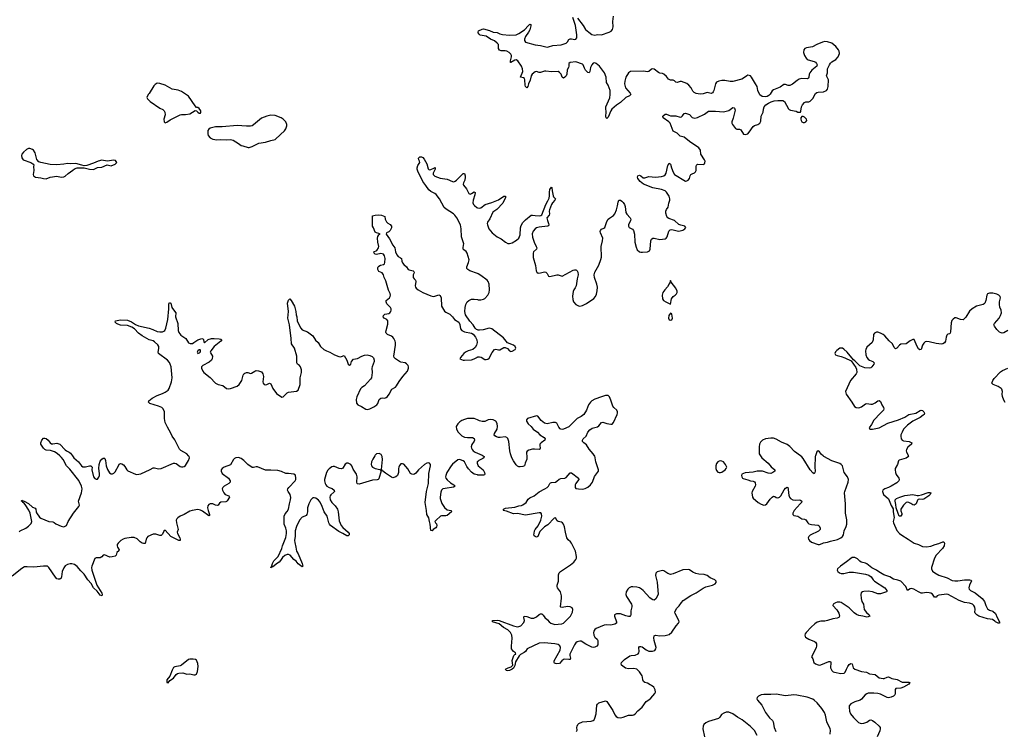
# Model space of a CAD drawing. Header units: inches. Extents: x 1694897 to 1849880, y 907231 to 1017944.
# Tile 164 of 171: x 1823239 to 1837779, y 985932 to 996436. Entities that reach past the tile are written whole.
import ezdxf

# ---------------------------------------------------------------- set-up
doc = ezdxf.new("R2010")
doc.units = ezdxf.units.IN
doc.header["$MEASUREMENT"] = 0
for name, color, linetype in [('B8928', 7, 'Continuous'), ('B8929', 7, 'Continuous'), ('B8938', 7, 'Continuous'), ('B8939', 7, 'Continuous')]:
    doc.layers.add(name, color=color, linetype=linetype)

msp = doc.modelspace()

# ---------------------------------------------------------------- linework, layer by layer
at = {"layer": 'B8928', "color": 6, "elevation": 600}
for points in [[(1828482, 990000), (1828452, 989950), (1828436, 989910), (1828429, 989870), (1828433, 989850), (1828450, 989829), (1828490, 989812), (1828557, 989797), (1828579, 989779), (1828541, 989659), (1828532, 989648), (1828517, 989643), (1828450, 989638), (1828250, 989578), (1828230, 989583), (1828223, 989590), (1828220, 989610), (1828221, 989690), (1828211, 989730), (1828162, 989802), (1828146, 989850), (1828130, 989872), (1828090, 989891), (1828070, 989890), (1828046, 989874), (1828010, 989818), (1827990, 989805), (1827956, 989810), (1827890, 989841), (1827870, 989843), (1827850, 989836), (1827810, 989808), (1827790, 989785), (1827770, 989750), (1827742, 989650), (1827741, 989630), (1827748, 989590), (1827758, 989570), (1827775, 989550), (1827810, 989530), (1827856, 989516), (1827884, 989490), (1827886, 989470), (1827879, 989461), (1827835, 989425), (1827824, 989410), (1827819, 989390), (1827824, 989350), (1827849, 989310), (1827899, 989259), (1827933, 989210), (1827943, 989170), (1827959, 989039), (1827988, 988970), (1828010, 988940), (1828090, 988870), (1828104, 988850), (1828104, 988830), (1828090, 988818), (1828070, 988818), (1828013, 988853), (1827950, 988882), (1827830, 988971), (1827814, 988990), (1827804, 989010), (1827779, 989110), (1827734, 989174), (1827706, 989250), (1827674, 989314), (1827650, 989344), (1827610, 989374), (1827590, 989380), (1827570, 989376), (1827541, 989350), (1827507, 989290), (1827489, 989230), (1827488, 989170), (1827478, 989130), (1827470, 989119), (1827452, 989108), (1827410, 989093), (1827370, 989051), (1827325, 988955), (1827308, 988890), (1827306, 988814), (1827298, 988750), (1827301, 988721), (1827319, 988650), (1827329, 988589), (1827353, 988550), (1827413, 988407), (1827420, 988370), (1827410, 988362), (1827370, 988387), (1827350, 988406), (1827323, 988443), (1827290, 988468), (1827233, 988533), (1827210, 988543), (1827190, 988543), (1827154, 988526), (1827121, 988499), (1827090, 988451), (1827070, 988429), (1827034, 988406), (1826990, 988369), (1826970, 988357), (1826961, 988359), (1826950, 988347), (1826947, 988350), (1826959, 988361), (1826957, 988370), (1826964, 988376), (1826971, 988410), (1826990, 988447), (1827054, 988510), (1827108, 988630), (1827119, 988670), (1827170, 988795), (1827181, 988850), (1827180, 988890), (1827170, 988930), (1827146, 988990), (1827146, 989110), (1827158, 989142), (1827190, 989177), (1827208, 989210), (1827222, 989290), (1827240, 989350), (1827245, 989385), (1827235, 989430), (1827204, 989470), (1827196, 989490), (1827200, 989510), (1827215, 989530), (1827306, 989630), (1827315, 989650), (1827318, 989670), (1827310, 989714), (1827290, 989730), (1827210, 989739), (1827170, 989738), (1827107, 989767), (1827050, 989781), (1826950, 989788), (1826870, 989787), (1826750, 989837), (1826730, 989837), (1826690, 989824), (1826670, 989827), (1826608, 989868), (1826550, 989927), (1826510, 989958), (1826470, 989973), (1826429, 989971), (1826410, 989960), (1826395, 989945), (1826354, 989866), (1826257, 989830), (1826229, 989811), (1826216, 989790), (1826215, 989770), (1826230, 989740), (1826324, 989670), (1826349, 989630), (1826349, 989610), (1826326, 989590), (1826258, 989550), (1826239, 989530), (1826231, 989510), (1826234, 989490), (1826252, 989450), (1826276, 989430), (1826327, 989410), (1826339, 989390), (1826305, 989335), (1826295, 989325), (1826281, 989319), (1826210, 989316), (1826190, 989298), (1826172, 989268), (1826157, 989263), (1826130, 989270), (1826090, 989289), (1826070, 989292), (1826050, 989290), (1826030, 989279), (1826018, 989262), (1826013, 989230), (1826021, 989190), (1826044, 989130), (1826043, 989117), (1826030, 989111), (1825941, 989181), (1825910, 989196), (1825870, 989205), (1825784, 989190), (1825750, 989180), (1825670, 989130), (1825610, 989106), (1825575, 989085), (1825560, 989070), (1825552, 989048), (1825555, 989010), (1825581, 988910), (1825565, 988870), (1825569, 988850), (1825605, 988790), (1825611, 988770), (1825610, 988749), (1825590, 988748), (1825473, 988810), (1825390, 988900), (1825370, 988884), (1825350, 988842), (1825330, 988824), (1825310, 988823), (1825250, 988843), (1825230, 988844), (1825210, 988840), (1825132, 988808), (1825115, 988790), (1825105, 988770), (1825090, 988703), (1825070, 988702), (1825049, 988710), (1825020, 988730), (1824973, 988773), (1824930, 988791), (1824885, 988795), (1824790, 988777), (1824766, 988770), (1824732, 988750), (1824692, 988710), (1824680, 988690), (1824677, 988670), (1824683, 988650), (1824709, 988610), (1824703, 988597), (1824672, 988570), (1824662, 988530), (1824650, 988518), (1824605, 988505), (1824570, 988502), (1824490, 988536), (1824470, 988530), (1824450, 988505), (1824430, 988493), (1824370, 988494), (1824350, 988484), (1824305, 988370), (1824300, 988350), (1824304, 988310), (1824377, 988090), (1824454, 987970), (1824457, 987950), (1824450, 987933), (1824430, 987941), (1824382, 988002), (1824330, 988051), (1824294, 988114), (1824247, 988170), (1824190, 988251), (1824141, 988301), (1824090, 988364), (1824050, 988393), (1824010, 988404), (1823983, 988403), (1823946, 988394), (1823910, 988373), (1823890, 988344), (1823868, 988292), (1823857, 988210), (1823850, 988191), (1823830, 988178), (1823810, 988176), (1823790, 988185), (1823770, 988206), (1823670, 988351), (1823648, 988368), (1823592, 988372), (1823450, 988353), (1823350, 988362), (1823310, 988358), (1823270, 988333), (1823130, 988222)], [(1823230, 988878), (1823247, 988893), (1823330, 988931), (1823370, 988959), (1823410, 988999), (1823420, 989030), (1823392, 989150), (1823375, 989195), (1823322, 989282), (1823303, 989303), (1823289, 989310), (1823282, 989322), (1823267, 989330), (1823270, 989344), (1823277, 989337), (1823307, 989330), (1823370, 989295), (1823430, 989243), (1823470, 989224), (1823480, 989210), (1823483, 989170), (1823490, 989157), (1823530, 989095), (1823550, 989080), (1823670, 989031), (1823730, 989025), (1823750, 989016), (1823775, 988995), (1823850, 988958), (1823890, 988952), (1823910, 988958), (1823929, 988971), (1823956, 989030), (1824033, 989150), (1824115, 989250), (1824121, 989270), (1824110, 989330), (1824153, 989450), (1824160, 989510), (1824154, 989550), (1824114, 989634), (1823982, 989802), (1823930, 989850), (1823882, 989942), (1823856, 989976), (1823830, 990000)], [(1824018, 990000), (1824040, 989970), (1824109, 989910), (1824150, 989850), (1824170, 989836), (1824210, 989834), (1824270, 989850), (1824291, 989850), (1824308, 989830), (1824307, 989790), (1824327, 989690), (1824350, 989665), (1824370, 989654), (1824390, 989653), (1824410, 989682), (1824420, 989710), (1824420, 989740), (1824408, 989810), (1824415, 989870), (1824430, 989918), (1824450, 989948), (1824470, 989964), (1824490, 989966), (1824497, 989957), (1824507, 989927), (1824518, 989850), (1824537, 989797), (1824568, 989748), (1824590, 989732), (1824610, 989732), (1824630, 989741), (1824650, 989761), (1824701, 989859), (1824710, 989873), (1824730, 989885), (1824750, 989882), (1824770, 989867), (1824790, 989842), (1824820, 989790), (1824835, 989775), (1824950, 989726), (1824970, 989722), (1825030, 989733), (1825165, 989795), (1825210, 989820), (1825230, 989820), (1825290, 989806), (1825330, 989811), (1825510, 989891), (1825530, 989892), (1825550, 989886), (1825610, 989843), (1825630, 989835), (1825650, 989834), (1825670, 989842), (1825690, 989858), (1825732, 989930), (1825745, 989970), (1825741, 989990), (1825733, 990000)], [(1830000, 989716), (1829950, 989727), (1829910, 989759), (1829867, 989807), (1829843, 989843), (1829810, 989908), (1829790, 989923), (1829750, 989938), (1829730, 989943), (1829710, 989941), (1829630, 989876), (1829609, 989851), (1829548, 989750), (1829531, 989710), (1829528, 989690), (1829532, 989670), (1829550, 989642), (1829601, 989601), (1829650, 989570), (1829670, 989550), (1829645, 989535), (1829522, 989518), (1829490, 989511), (1829477, 989503), (1829466, 989490), (1829456, 989464), (1829448, 989388), (1829448, 989368), (1829475, 989295), (1829514, 989234), (1829550, 989203), (1829609, 989189), (1829615, 989170), (1829550, 989119), (1829530, 989113), (1829470, 989113), (1829454, 989106), (1829389, 989050), (1829372, 989030), (1829380, 989010), (1829394, 988994), (1829397, 988970), (1829394, 988950), (1829383, 988937), (1829344, 988910), (1829330, 988889), (1829310, 988894), (1829302, 988990), (1829290, 989030), (1829283, 989083), (1829251, 989130), (1829248, 989190), (1829229, 989310), (1829249, 989470), (1829275, 989590), (1829283, 989737), (1829307, 989850), (1829306, 989870), (1829291, 989891), (1829270, 989893), (1829250, 989888), (1829215, 989870), (1829127, 989793), (1829090, 989743), (1829071, 989729), (1829050, 989724), (1829030, 989727), (1829010, 989738), (1828970, 989805), (1828910, 989874), (1828890, 989882), (1828870, 989878), (1828850, 989858), (1828836, 989830), (1828831, 989810), (1828831, 989750), (1828820, 989710), (1828793, 989687), (1828750, 989676), (1828730, 989681), (1828642, 989742), (1828595, 989775), (1828590, 989785), (1828582, 989782), (1828578, 989790), (1828582, 989798), (1828596, 989944), (1828590, 989990), (1828585, 990000)], [(1830000, 989914), (1829996, 989910), (1829993, 989890), (1830000, 989874)]]:
    msp.add_lwpolyline(points, dxfattribs=at)
at = {"layer": 'B8928', "color": 6, "elevation": 700}
msp.add_lwpolyline([(1825799, 986999), (1825750, 986996), (1825731, 986990), (1825630, 986906), (1825610, 986896), (1825530, 986885), (1825510, 986873), (1825490, 986835), (1825455, 986745), (1825411, 986690), (1825410, 986654), (1825430, 986645), (1825457, 986683), (1825510, 986716), (1825552, 986768), (1825570, 986783), (1825589, 986791), (1825650, 986796), (1825710, 986776), (1825750, 986782), (1825810, 986767), (1825830, 986767), (1825850, 986776), (1825865, 986815), (1825875, 986890), (1825871, 986931), (1825850, 986984), (1825834, 986994)], close=True, dxfattribs=at)
at = {"layer": 'B8929', "color": 6}
for points, elevation in [([(1825270, 995498), (1825238, 995482), (1825219, 995461), (1825152, 995348), (1825136, 995330), (1825117, 995290), (1825127, 995267), (1825167, 995227), (1825310, 995130), (1825351, 995111), (1825372, 995092), (1825383, 995070), (1825386, 995034), (1825369, 994970), (1825371, 994931), (1825390, 994916), (1825410, 994922), (1825463, 994957), (1825610, 995033), (1825630, 995039), (1825690, 995038), (1825750, 995045), (1825830, 995096), (1825850, 995091), (1825870, 995071), (1825890, 995059), (1825910, 995058), (1825915, 995070), (1825915, 995090), (1825890, 995125), (1825870, 995139), (1825850, 995142), (1825830, 995164), (1825730, 995308), (1825630, 995377), (1825578, 995398), (1825490, 995413), (1825390, 995469), (1825307, 995493)], 700), ([(1826950, 995026), (1826888, 995012), (1826810, 994984), (1826690, 994884), (1826670, 994871), (1826650, 994866), (1826590, 994865), (1826450, 994873), (1826230, 994854), (1826130, 994857), (1826050, 994833), (1826030, 994820), (1826019, 994801), (1826016, 994750), (1826025, 994725), (1826054, 994694), (1826090, 994674), (1826150, 994665), (1826210, 994670), (1826290, 994662), (1826350, 994668), (1826390, 994656), (1826470, 994611), (1826510, 994581), (1826533, 994573), (1826611, 994551), (1826630, 994551), (1826670, 994564), (1826770, 994612), (1826870, 994630), (1826950, 994655), (1827014, 994666), (1827090, 994744), (1827150, 994796), (1827170, 994825), (1827185, 994870), (1827183, 994890), (1827168, 994928), (1827129, 994970), (1827102, 994990), (1827010, 995023)], 700), ([(1823390, 994536), (1823370, 994534), (1823341, 994519), (1823298, 994482), (1823272, 994450), (1823267, 994430), (1823270, 994398), (1823290, 994368), (1823406, 994326), (1823436, 994310), (1823442, 994302), (1823447, 994290), (1823444, 994270), (1823447, 994210), (1823439, 994150), (1823444, 994130), (1823474, 994114), (1823550, 994103), (1823590, 994090), (1823630, 994087), (1823690, 994110), (1823790, 994128), (1823850, 994113), (1823890, 994117), (1823912, 994128), (1823954, 994166), (1824023, 994217), (1824050, 994234), (1824090, 994248), (1824190, 994252), (1824270, 994228), (1824330, 994225), (1824386, 994254), (1824450, 994259), (1824530, 994296), (1824590, 994278), (1824650, 994306), (1824673, 994330), (1824656, 994356), (1824630, 994362), (1824530, 994349), (1824450, 994363), (1824398, 994350), (1824330, 994318), (1824230, 994284), (1824190, 994277), (1824158, 994290), (1824070, 994312), (1823991, 994309), (1823946, 994314), (1823890, 994304), (1823790, 994295), (1823690, 994301), (1823550, 994326), (1823520, 994340), (1823495, 994375), (1823470, 994470), (1823442, 994510), (1823430, 994520)], 700), ([(1825890, 991562), (1825871, 991550), (1825859, 991530), (1825870, 991511), (1825890, 991517), (1825904, 991530), (1825910, 991543), (1825910, 991559), (1825902, 991562)], 600)]:
    msp.add_lwpolyline(points, close=True, dxfattribs=dict(at, elevation=elevation))
at = {"layer": 'B8929', "color": 6, "elevation": 600}
for points in [[(1830000, 992688), (1829888, 992730), (1829855, 992750), (1829844, 992764), (1829842, 992790), (1829868, 992850), (1829875, 992890), (1829847, 992990), (1829833, 993013), (1829797, 993037), (1829787, 993050), (1829786, 993070), (1829795, 993110), (1829796, 993130), (1829763, 993230), (1829760, 993350), (1829747, 993410), (1829695, 993510), (1829665, 993550), (1829646, 993570), (1829539, 993639), (1829506, 993666), (1829437, 993790), (1829390, 993857), (1829372, 993872), (1829310, 993900), (1829283, 993923), (1829239, 993990), (1829190, 994050), (1829170, 994102), (1829124, 994184), (1829109, 994230), (1829109, 994251), (1829117, 994283), (1829147, 994330), (1829143, 994350), (1829132, 994370), (1829130, 994390), (1829147, 994410), (1829174, 994414), (1829190, 994402), (1829210, 994376), (1829251, 994311), (1829270, 994237), (1829283, 994223), (1829290, 994221), (1829313, 994227), (1829357, 994243), (1829373, 994253), (1829376, 994230), (1829343, 994170), (1829347, 994150), (1829370, 994125), (1829450, 994098), (1829550, 994082), (1829630, 994046), (1829650, 994045), (1829670, 994052), (1829691, 994069), (1829790, 994168), (1829810, 994164), (1829819, 994130), (1829819, 994110), (1829811, 994070), (1829794, 994030), (1829790, 994010), (1829794, 993994), (1829838, 993938), (1829870, 993869), (1829890, 993863), (1829911, 993869), (1829950, 993893), (1829966, 993886), (1829962, 993850), (1829936, 993770), (1829933, 993733), (1829941, 993710), (1829953, 993693), (1829990, 993663), (1830000, 993661)], [(1825733, 990000), (1825708, 990030), (1825619, 990079), (1825597, 990097), (1825530, 990234), (1825490, 990290), (1825470, 990334), (1825420, 990420), (1825390, 990489), (1825378, 990550), (1825376, 990650), (1825359, 990690), (1825336, 990710), (1825291, 990730), (1825160, 990770), (1825141, 990790), (1825147, 990810), (1825198, 990850), (1825270, 990888), (1825350, 990917), (1825390, 990936), (1825430, 990966), (1825449, 990991), (1825482, 991090), (1825492, 991150), (1825474, 991310), (1825463, 991350), (1825450, 991375), (1825423, 991410), (1825288, 991510), (1825283, 991530), (1825295, 991585), (1825293, 991613), (1825278, 991638), (1825230, 991681), (1825210, 991694), (1825150, 991713), (1825046, 991770), (1824993, 991810), (1824933, 991873), (1824897, 991897), (1824830, 991920), (1824730, 991929), (1824690, 991940), (1824668, 991950), (1824650, 991970), (1824654, 991990), (1824730, 992004), (1824830, 992001), (1824890, 991978), (1824950, 991936), (1824995, 991915), (1825150, 991883), (1825204, 991864), (1825270, 991834), (1825310, 991828), (1825350, 991830), (1825370, 991839), (1825381, 991850), (1825396, 991884), (1825429, 992011), (1825444, 992170), (1825443, 992237), (1825450, 992261), (1825470, 992253), (1825486, 992190), (1825510, 992153), (1825546, 992110), (1825539, 992050), (1825573, 991953), (1825582, 991850), (1825590, 991819), (1825618, 991778), (1825692, 991730), (1825730, 991666), (1825757, 991657), (1825790, 991659), (1825811, 991669), (1825870, 991710), (1825930, 991730), (1825945, 991725), (1825954, 991714), (1825960, 991680), (1825970, 991665), (1826025, 991715), (1826070, 991728), (1826110, 991730), (1826185, 991725), (1826210, 991719), (1826223, 991710), (1826211, 991690), (1826110, 991611), (1826061, 991550), (1826054, 991530), (1826058, 991518), (1826087, 991470), (1826082, 991430), (1826071, 991409), (1826039, 991381), (1825945, 991330), (1825926, 991310), (1825922, 991290), (1825943, 991250), (1825959, 991230), (1826053, 991153), (1826130, 991069), (1826170, 991052), (1826239, 991039), (1826294, 990994), (1826329, 990989), (1826350, 990993), (1826450, 991027), (1826480, 991050), (1826519, 991110), (1826541, 991190), (1826550, 991209), (1826562, 991218), (1826590, 991227), (1826610, 991228), (1826650, 991216), (1826662, 991218), (1826710, 991250), (1826730, 991257), (1826767, 991253), (1826810, 991237), (1826832, 991210), (1826839, 991170), (1826828, 991090), (1826833, 991070), (1826850, 991052), (1826870, 991048), (1826890, 991052), (1826930, 991069), (1826950, 991059), (1826979, 990990), (1827030, 990919), (1827110, 990862), (1827130, 990871), (1827190, 990928), (1827210, 990937), (1827327, 990953), (1827354, 990970), (1827381, 991050), (1827380, 991150), (1827403, 991230), (1827400, 991270), (1827388, 991310), (1827372, 991332), (1827344, 991350), (1827331, 991370), (1827334, 991470), (1827298, 991590), (1827252, 991652), (1827250, 991730), (1827226, 991930), (1827201, 992030), (1827210, 992130), (1827194, 992250), (1827210, 992295), (1827230, 992317), (1827250, 992292), (1827297, 992210), (1827317, 992130), (1827322, 992082), (1827332, 992050), (1827338, 991990), (1827350, 991958), (1827390, 991883), (1827410, 991856), (1827490, 991827), (1827566, 991770), (1827608, 991708), (1827646, 991670), (1827681, 991610), (1827732, 991570), (1827770, 991547), (1827817, 991530), (1827890, 991490), (1827953, 991467), (1827970, 991462), (1827990, 991465), (1828030, 991481), (1828071, 991410), (1828088, 991350), (1828110, 991335), (1828129, 991350), (1828137, 991390), (1828170, 991423), (1828230, 991435), (1828290, 991468), (1828330, 991483), (1828370, 991487), (1828410, 991478), (1828444, 991464), (1828463, 991443), (1828474, 991410), (1828474, 991390), (1828444, 991310), (1828441, 991290), (1828446, 991230), (1828434, 991150), (1828422, 991130), (1828330, 991031), (1828291, 991009), (1828271, 990989), (1828220, 990870), (1828209, 990830), (1828215, 990775), (1828231, 990750), (1828288, 990728), (1828350, 990686), (1828370, 990683), (1828410, 990693), (1828470, 990722), (1828511, 990750), (1828528, 990772), (1828549, 990831), (1828570, 990850), (1828590, 990853), (1828630, 990848), (1828650, 990857), (1828670, 990875), (1828696, 990910), (1828736, 990984), (1828787, 991013), (1828806, 991030), (1828843, 991097), (1828896, 991170), (1828967, 991250), (1828982, 991290), (1828982, 991310), (1828975, 991330), (1828950, 991358), (1828930, 991371), (1828870, 991382), (1828850, 991391), (1828788, 991428), (1828769, 991450), (1828763, 991470), (1828789, 991630), (1828790, 991670), (1828785, 991690), (1828765, 991730), (1828750, 991749), (1828730, 991763), (1828671, 991790), (1828651, 991810), (1828646, 991826), (1828649, 991850), (1828676, 991944), (1828675, 991990), (1828660, 992010), (1828623, 992030), (1828609, 992050), (1828612, 992070), (1828630, 992090), (1828690, 992101), (1828705, 992110), (1828719, 992130), (1828725, 992150), (1828724, 992170), (1828713, 992190), (1828663, 992243), (1828652, 992270), (1828653, 992290), (1828698, 992330), (1828712, 992350), (1828715, 992370), (1828710, 992393), (1828683, 992443), (1828644, 992584), (1828621, 992630), (1828610, 992670), (1828590, 992698), (1828541, 992721), (1828527, 992750), (1828526, 992774), (1828533, 992790), (1828542, 992798), (1828568, 992812), (1828610, 992823), (1828626, 992834), (1828632, 992850), (1828635, 992910), (1828626, 992950), (1828610, 992974), (1828570, 992984), (1828510, 992971), (1828490, 992974), (1828475, 992990), (1828469, 993011), (1828511, 993029), (1828540, 993070), (1828545, 993090), (1828526, 993150), (1828522, 993210), (1828526, 993234), (1828541, 993259), (1828550, 993268), (1828562, 993270), (1828542, 993282), (1828510, 993291), (1828490, 993301), (1828465, 993365), (1828450, 993390), (1828450, 993541), (1828489, 993551), (1828544, 993556), (1828583, 993550), (1828630, 993530), (1828634, 993494), (1828655, 993455), (1828674, 993434), (1828710, 993412), (1828731, 993391), (1828730, 993365), (1828710, 993325), (1828690, 993304), (1828658, 993290), (1828653, 993270), (1828702, 993202), (1828747, 993107), (1828777, 993070), (1828788, 993010), (1828810, 992963), (1828830, 992941), (1828863, 992923), (1828876, 992910), (1828880, 992870), (1828890, 992847), (1828910, 992823), (1828949, 992789), (1828977, 992750), (1828990, 992743), (1829050, 992731), (1829059, 992719), (1829063, 992710), (1829060, 992690), (1829050, 992670), (1829050, 992631), (1829062, 992610), (1829084, 992590), (1829090, 992574), (1829080, 992510), (1829085, 992490), (1829094, 992474), (1829124, 992450), (1829190, 992410), (1829310, 992362), (1829350, 992352), (1829370, 992354), (1829430, 992376), (1829447, 992367), (1829461, 992330), (1829470, 992210), (1829512, 992132), (1829530, 992117), (1829589, 992089), (1829630, 992051), (1829662, 992010), (1829722, 991970), (1829738, 991938), (1829750, 991873), (1829769, 991850), (1829810, 991829), (1829911, 991811), (1829935, 991795), (1829972, 991752), (1829990, 991710), (1829995, 991670), (1829984, 991630), (1829963, 991597), (1829930, 991570), (1829864, 991550), (1829824, 991530), (1829800, 991510), (1829751, 991450), (1829741, 991430), (1829790, 991412), (1829810, 991410), (1829910, 991417), (1829950, 991429), (1830000, 991457)], [(1830000, 991858), (1829984, 991864), (1829965, 991885), (1829935, 991930), (1829885, 991985), (1829822, 992082), (1829812, 992130), (1829817, 992190), (1829828, 992232), (1829849, 992271), (1829870, 992291), (1829910, 992309), (1829950, 992312), (1830000, 992304)], [(1830000, 990528), (1829950, 990548), (1829910, 990551), (1829850, 990547), (1829810, 990536), (1829770, 990520), (1829740, 990500), (1829709, 990470), (1829687, 990430), (1829689, 990390), (1829712, 990350), (1829770, 990294), (1829810, 990274), (1829850, 990267), (1829928, 990268), (1829950, 990253), (1829955, 990230), (1829950, 990215), (1829916, 990164), (1829906, 990130), (1829909, 990110), (1829919, 990090), (1829937, 990070), (1829964, 990050), (1830000, 990036)], [(1823830, 990000), (1823793, 990033), (1823755, 990055), (1823695, 990075), (1823630, 990083), (1823610, 990091), (1823591, 990110), (1823554, 990170), (1823551, 990190), (1823568, 990232), (1823590, 990257), (1823610, 990260), (1823630, 990255), (1823658, 990230), (1823691, 990190), (1823710, 990177), (1823730, 990176), (1823790, 990184), (1823830, 990170), (1823910, 990086), (1823930, 990070), (1823970, 990053), (1823990, 990038), (1824018, 990000)], [(1828585, 990000), (1828576, 990016), (1828565, 990025), (1828549, 990031), (1828510, 990027), (1828488, 990010), (1828482, 990000)]]:
    msp.add_lwpolyline(points, dxfattribs=at)
at = {"layer": 'B8938', "color": 6, "elevation": 600}
for points in [[(1830084, 990000), (1830097, 989990), (1830091, 989970), (1830079, 989961), (1830018, 989930), (1830003, 989917), (1830000, 989914)], [(1831462, 985930), (1831472, 985950), (1831464, 985990), (1831469, 986010), (1831479, 986030), (1831495, 986045), (1831550, 986071), (1831679, 986081), (1831710, 986090), (1831720, 986100), (1831734, 986126), (1831751, 986190), (1831763, 986317), (1831770, 986333), (1831792, 986350), (1831890, 986383), (1831910, 986373), (1832000, 986240), (1832030, 986175), (1832047, 986150), (1832070, 986135), (1832110, 986131), (1832150, 986141), (1832230, 986172), (1832290, 986171), (1832310, 986175), (1832330, 986189), (1832368, 986232), (1832430, 986287), (1832488, 986372), (1832530, 986396), (1832559, 986421), (1832619, 986490), (1832627, 986510), (1832623, 986543), (1832602, 986582), (1832570, 986610), (1832550, 986617), (1832510, 986643), (1832470, 986654), (1832450, 986666), (1832441, 986690), (1832438, 986730), (1832431, 986751), (1832390, 986809), (1832350, 986848), (1832310, 986858), (1832230, 986854), (1832184, 986864), (1832124, 986910), (1832119, 986930), (1832125, 986950), (1832170, 986991), (1832250, 987044), (1832270, 987053), (1832330, 987058), (1832370, 987074), (1832384, 987090), (1832388, 987110), (1832383, 987170), (1832390, 987186), (1832410, 987185), (1832430, 987177), (1832490, 987134), (1832530, 987115), (1832584, 987116), (1832616, 987124), (1832633, 987147), (1832636, 987170), (1832607, 987270), (1832603, 987310), (1832610, 987339), (1832630, 987350), (1832690, 987341), (1832772, 987348), (1832830, 987363), (1832870, 987394), (1832933, 987487), (1832970, 987530), (1832977, 987550), (1832974, 987570), (1832916, 987670), (1832914, 987690), (1832937, 987743), (1832977, 987783), (1833010, 987834), (1833039, 987861), (1833150, 987937), (1833230, 987977), (1833330, 988045), (1833370, 988064), (1833469, 988090), (1833498, 988102), (1833509, 988110), (1833523, 988130), (1833526, 988150), (1833505, 988170), (1833436, 988196), (1833390, 988231), (1833345, 988245), (1833270, 988252), (1833222, 988262), (1833180, 988280), (1833130, 988314), (1833110, 988319), (1833030, 988316), (1832890, 988257), (1832850, 988246), (1832810, 988259), (1832750, 988303), (1832730, 988308), (1832654, 988286), (1832635, 988265), (1832630, 988230), (1832654, 988134), (1832669, 987951), (1832635, 987885), (1832610, 987870), (1832590, 987872), (1832565, 987885), (1832543, 987903), (1832446, 988010), (1832423, 988030), (1832390, 988048), (1832350, 988059), (1832295, 988065), (1832270, 988063), (1832239, 988050), (1832219, 988030), (1832195, 987990), (1832190, 987950), (1832202, 987922), (1832273, 987810), (1832278, 987790), (1832280, 987770), (1832263, 987710), (1832266, 987650), (1832261, 987639), (1832251, 987629), (1832230, 987628), (1832190, 987638), (1832112, 987668), (1832050, 987664), (1832025, 987650), (1832021, 987630), (1832053, 987550), (1832050, 987530), (1832030, 987511), (1831970, 987497), (1831910, 987502), (1831870, 987498), (1831750, 987450), (1831730, 987435), (1831717, 987410), (1831713, 987390), (1831717, 987350), (1831730, 987321), (1831766, 987290), (1831775, 987270), (1831775, 987210), (1831763, 987190), (1831730, 987174), (1831710, 987170), (1831690, 987173), (1831599, 987219), (1831530, 987263), (1831510, 987264), (1831470, 987251), (1831450, 987238), (1831430, 987210), (1831365, 987070), (1831364, 987050), (1831372, 987010), (1831366, 986994), (1831349, 986991), (1831290, 986998), (1831270, 986993), (1831246, 986974), (1831210, 986933), (1831169, 986929), (1831151, 986931), (1831138, 986938), (1831131, 986950), (1831134, 986970), (1831219, 987130), (1831225, 987170), (1831215, 987195), (1831190, 987212), (1831143, 987223), (1830982, 987238), (1830910, 987232), (1830732, 987148), (1830707, 987110), (1830690, 987094), (1830635, 987065), (1830615, 987045), (1830563, 986957), (1830550, 986904), (1830530, 986864), (1830510, 986847), (1830470, 986828), (1830443, 986823), (1830425, 986830), (1830415, 986850), (1830453, 986870), (1830496, 986884), (1830518, 986902), (1830521, 986910), (1830510, 986975), (1830537, 987050), (1830550, 987067), (1830566, 987070), (1830559, 987090), (1830530, 987109), (1830504, 987150), (1830501, 987190), (1830511, 987309), (1830505, 987350), (1830487, 987390), (1830450, 987428), (1830383, 987463), (1830318, 987518), (1830222, 987550), (1830219, 987570), (1830290, 987573), (1830322, 987570), (1830532, 987490), (1830590, 987475), (1830610, 987477), (1830639, 987490), (1830684, 987536), (1830693, 987570), (1830686, 987614), (1830690, 987630), (1830730, 987629), (1830790, 987603), (1830830, 987603), (1830870, 987621), (1830910, 987656), (1830930, 987666), (1830950, 987664), (1830958, 987658), (1830970, 987647), (1830994, 987610), (1831035, 987575), (1831056, 987550), (1831081, 987530), (1831110, 987516), (1831142, 987510), (1831190, 987511), (1831244, 987516), (1831272, 987528), (1831374, 987630), (1831402, 987690), (1831407, 987730), (1831396, 987756), (1831370, 987770), (1831330, 987774), (1831250, 987758), (1831230, 987764), (1831225, 987770), (1831242, 987898), (1831241, 987930), (1831224, 987990), (1831181, 988050), (1831174, 988070), (1831175, 988090), (1831196, 988150), (1831194, 988210), (1831197, 988243), (1831207, 988270), (1831223, 988290), (1831374, 988390), (1831420, 988430), (1831451, 988470), (1831461, 988490), (1831462, 988510), (1831445, 988590), (1831390, 988708), (1831372, 988730), (1831338, 988758), (1831319, 988790), (1831298, 988870), (1831283, 988950), (1831268, 988990), (1831256, 989010), (1831241, 989021), (1831190, 989030), (1831178, 989038), (1831150, 989082), (1831130, 989076), (1831039, 988981), (1830990, 988949), (1830948, 988912), (1830921, 988879), (1830890, 988810), (1830870, 988799), (1830850, 988806), (1830838, 988818), (1830833, 988830), (1830835, 988850), (1830843, 988890), (1830853, 988910), (1830894, 988966), (1830937, 989050), (1830949, 989110), (1830943, 989143), (1830935, 989155), (1830910, 989159), (1830710, 989122), (1830590, 989146), (1830530, 989144), (1830430, 989183), (1830381, 989190), (1830385, 989195), (1830385, 989210), (1830414, 989226), (1830550, 989240), (1830610, 989262), (1830650, 989266), (1830670, 989275), (1830717, 989310), (1830750, 989360), (1830770, 989380), (1830836, 989410), (1830910, 989469), (1830996, 989510), (1831029, 989531), (1831047, 989550), (1831069, 989591), (1831080, 989600), (1831094, 989606), (1831150, 989612), (1831170, 989623), (1831206, 989654), (1831230, 989665), (1831290, 989668), (1831310, 989680), (1831370, 989746), (1831390, 989746), (1831493, 989670), (1831494, 989650), (1831478, 989622), (1831450, 989590), (1831442, 989570), (1831440, 989530), (1831450, 989516), (1831489, 989509), (1831550, 989508), (1831590, 989514), (1831630, 989535), (1831670, 989572), (1831696, 989610), (1831726, 989694), (1831784, 989770), (1831787, 989790), (1831748, 989910), (1831730, 989997), (1831728, 990000)], [(1830726, 990000), (1830730, 989970), (1830728, 989950), (1830702, 989890), (1830696, 989850), (1830670, 989839), (1830630, 989834), (1830610, 989836), (1830590, 989847), (1830570, 989865), (1830530, 989923), (1830506, 989970), (1830496, 990000)], [(1834179, 990000), (1834197, 989970), (1834291, 989891), (1834337, 989837), (1834390, 989790), (1834388, 989770), (1834362, 989750), (1834330, 989739), (1834290, 989741), (1834210, 989770), (1834167, 989773), (1834130, 989771), (1834070, 989758), (1833953, 989747), (1833905, 989730), (1833900, 989710), (1833903, 989690), (1833913, 989670), (1833923, 989663), (1833990, 989644), (1834030, 989628), (1834070, 989623), (1834090, 989613), (1834099, 989599), (1834105, 989570), (1834100, 989550), (1834054, 989470), (1834052, 989450), (1834062, 989390), (1834071, 989371), (1834145, 989310), (1834190, 989283), (1834230, 989272), (1834250, 989276), (1834271, 989290), (1834320, 989360), (1834350, 989389), (1834370, 989401), (1834390, 989397), (1834410, 989384), (1834430, 989378), (1834450, 989382), (1834461, 989390), (1834479, 989410), (1834530, 989498), (1834550, 989523), (1834570, 989535), (1834580, 989530), (1834588, 989508), (1834590, 989450), (1834597, 989417), (1834607, 989390), (1834623, 989370), (1834657, 989350), (1834690, 989345), (1834750, 989348), (1834770, 989343), (1834788, 989330), (1834782, 989310), (1834766, 989290), (1834677, 989190), (1834656, 989150), (1834655, 989130), (1834670, 989119), (1834730, 989107), (1834790, 989066), (1834830, 989062), (1834850, 989054), (1834875, 989010), (1834893, 988993), (1834930, 988984), (1835030, 988974), (1835044, 988964), (1835062, 988930), (1835060, 988910), (1835034, 988886), (1834910, 988826), (1834890, 988810), (1834884, 988790), (1834888, 988770), (1834900, 988750), (1834930, 988724), (1835030, 988691), (1835050, 988690), (1835090, 988705), (1835110, 988714), (1835170, 988725), (1835210, 988739), (1835316, 988764), (1835366, 988790), (1835389, 988810), (1835403, 988830), (1835415, 988890), (1835445, 988955), (1835451, 988989), (1835454, 989054), (1835433, 989150), (1835434, 989290), (1835421, 989450), (1835424, 989470), (1835475, 989610), (1835477, 989650), (1835464, 989690), (1835416, 989750), (1835388, 989850), (1835372, 989870), (1835350, 989885), (1835230, 989925), (1835116, 989990), (1835104, 990000)], [(1834990, 990000), (1834987, 989990), (1834979, 989830), (1834985, 989770), (1834982, 989750), (1834970, 989735), (1834950, 989746), (1834910, 989790), (1834810, 989957), (1834790, 989983), (1834767, 990000)], [(1836361, 990000), (1836363, 989990), (1836330, 989964), (1836225, 989935), (1836217, 989923), (1836200, 989870), (1836169, 989810), (1836165, 989790), (1836171, 989750), (1836184, 989724), (1836222, 989670), (1836226, 989650), (1836220, 989630), (1836190, 989601), (1836107, 989550), (1836070, 989531), (1836013, 989510), (1835983, 989490), (1835979, 989470), (1835997, 989430), (1836070, 989362), (1836110, 989265), (1836138, 989218), (1836139, 989170), (1836150, 989090), (1836139, 989030), (1836144, 989010), (1836194, 988894), (1836230, 988850), (1836265, 988825), (1836359, 988770), (1836447, 988707), (1836510, 988690), (1836570, 988662), (1836630, 988654), (1836695, 988665), (1836758, 988690), (1836814, 988706), (1836870, 988730), (1836888, 988728), (1836894, 988710), (1836890, 988670), (1836865, 988630), (1836771, 988530), (1836748, 988490), (1836704, 988350), (1836704, 988330), (1836718, 988298), (1836753, 988270), (1836810, 988237), (1836935, 988195), (1837010, 988160), (1837050, 988154), (1837090, 988154), (1837190, 988169), (1837269, 988169), (1837290, 988163), (1837295, 988150), (1837267, 988093), (1837257, 988050), (1837258, 988030), (1837281, 988010), (1837350, 987978), (1837454, 987894), (1837488, 987850), (1837506, 987790), (1837530, 987742), (1837561, 987721), (1837610, 987703), (1837650, 987670), (1837673, 987610), (1837710, 987550), (1837710, 987529), (1837690, 987526), (1837650, 987546), (1837639, 987559), (1837603, 987583), (1837570, 987589), (1837530, 987590), (1837404, 987630), (1837371, 987650), (1837350, 987675), (1837342, 987690), (1837348, 987730), (1837345, 987765), (1837331, 987791), (1837310, 987809), (1837265, 987825), (1837190, 987833), (1837110, 987861), (1836950, 987951), (1836930, 987954), (1836810, 987941), (1836786, 987930), (1836770, 987914), (1836750, 987914), (1836717, 987957), (1836695, 987970), (1836670, 987978), (1836630, 987982), (1836570, 987971), (1836550, 987972), (1836510, 987989), (1836442, 988030), (1836410, 988039), (1836387, 988033), (1836350, 988010), (1836327, 988070), (1836250, 988146), (1836204, 988164), (1836140, 988180), (1836090, 988210), (1836001, 988241), (1835924, 988284), (1835890, 988313), (1835824, 988344), (1835750, 988406), (1835730, 988414), (1835667, 988427), (1835643, 988443), (1835610, 988477), (1835570, 988500), (1835530, 988497), (1835510, 988485), (1835448, 988432), (1835360, 988370), (1835316, 988330), (1835310, 988310), (1835320, 988290), (1835345, 988270), (1835370, 988261), (1835410, 988260), (1835490, 988279), (1835550, 988282), (1835730, 988252), (1835779, 988239), (1835813, 988213), (1835842, 988170), (1835863, 988150), (1836012, 988050), (1836046, 988010), (1836043, 987997), (1836038, 987990), (1835950, 987959), (1835910, 987963), (1835830, 987993), (1835770, 987999), (1835704, 987996), (1835684, 987990), (1835666, 987974), (1835659, 987950), (1835665, 987890), (1835676, 987850), (1835697, 987810), (1835708, 987730), (1835745, 987685), (1835785, 987650), (1835792, 987630), (1835770, 987620), (1835750, 987617), (1835692, 987632), (1835630, 987642), (1835597, 987657), (1835560, 987680), (1835490, 987754), (1835370, 987831), (1835350, 987837), (1835310, 987837), (1835284, 987830), (1835252, 987810), (1835246, 987790), (1835305, 987725), (1835334, 987674), (1835343, 987630), (1835334, 987610), (1835310, 987600), (1835248, 987592), (1835170, 987566), (1835130, 987560), (1835070, 987560), (1835017, 987543), (1834981, 987519), (1834925, 987470), (1834853, 987390), (1834840, 987370), (1834834, 987350), (1834837, 987330), (1834843, 987323), (1834893, 987293), (1834977, 987257), (1834989, 987249), (1835003, 987223), (1835005, 987190), (1835000, 987170), (1834967, 987093), (1834930, 987030), (1834950, 987003), (1834964, 986950), (1834990, 986930), (1835030, 986913), (1835050, 986909), (1835070, 986912), (1835190, 986961), (1835210, 986960), (1835217, 986950), (1835218, 986930), (1835210, 986890), (1835213, 986870), (1835230, 986830), (1835250, 986812), (1835270, 986805), (1835367, 986787), (1835414, 986790), (1835430, 986803), (1835446, 986850), (1835468, 986890), (1835490, 986917), (1835514, 986934), (1835530, 986928), (1835548, 986870), (1835572, 986850), (1835670, 986815), (1835744, 986804), (1835790, 986782), (1835870, 986768), (1835930, 986723), (1835990, 986712), (1836007, 986713), (1836050, 986732), (1836070, 986734), (1836118, 986710), (1836196, 986696), (1836270, 986656), (1836370, 986656), (1836386, 986650), (1836370, 986630), (1836290, 986583), (1836250, 986570), (1836177, 986563), (1836166, 986550), (1836169, 986490), (1836160, 986470), (1836140, 986450), (1836110, 986435), (1836070, 986428), (1836050, 986432), (1835950, 986481), (1835912, 986492), (1835850, 986497), (1835770, 986494), (1835750, 986487), (1835724, 986470), (1835670, 986407), (1835650, 986392), (1835570, 986368), (1835510, 986335), (1835490, 986310), (1835487, 986290), (1835493, 986230), (1835509, 986190), (1835550, 986135), (1835624, 986064), (1835650, 986051), (1835670, 986047), (1835705, 986050), (1835750, 986067), (1835790, 986095), (1835810, 986100), (1835830, 986092), (1835867, 986067), (1835933, 986010), (1835945, 985990), (1835947, 985970), (1835941, 985939), (1835900, 985850)], [(1830000, 989874), (1830010, 989850), (1830081, 989790), (1830104, 989750), (1830110, 989730), (1830102, 989718), (1830088, 989712), (1830005, 989715), (1830000, 989716)], [(1835208, 985890), (1835211, 985950), (1835207, 985970), (1835158, 986070), (1835138, 986170), (1835124, 986210), (1835083, 986270), (1835013, 986350), (1834973, 986390), (1834950, 986406), (1834870, 986435), (1834715, 986465), (1834670, 986469), (1834550, 986454), (1834410, 986480), (1834330, 986474), (1834230, 986475), (1834190, 986470), (1834150, 986452), (1834130, 986430), (1834126, 986410), (1834134, 986390), (1834199, 986319), (1834250, 986211), (1834311, 986130), (1834355, 986090), (1834368, 986070), (1834380, 985990), (1834404, 985930)], [(1834131, 985870), (1834090, 985943), (1834030, 986005), (1833910, 986099), (1833840, 986140), (1833770, 986188), (1833710, 986212), (1833670, 986213), (1833638, 986202), (1833602, 986178), (1833578, 986142), (1833558, 986122), (1833410, 986076), (1833370, 986056), (1833342, 986030), (1833331, 986010), (1833327, 985970), (1833351, 985850)]]:
    msp.add_lwpolyline(points, dxfattribs=at)
for points in [[(1833590, 989923), (1833570, 989919), (1833550, 989908), (1833530, 989883), (1833520, 989850), (1833521, 989810), (1833530, 989783), (1833550, 989759), (1833570, 989750), (1833590, 989751), (1833610, 989759), (1833655, 989790), (1833673, 989810), (1833679, 989830), (1833662, 989870), (1833630, 989910), (1833610, 989920)], [(1836565, 989355), (1836530, 989359), (1836505, 989355), (1836497, 989343), (1836476, 989290), (1836450, 989269), (1836430, 989274), (1836397, 989297), (1836370, 989309), (1836350, 989313), (1836330, 989309), (1836291, 989270), (1836251, 989210), (1836252, 989188), (1836265, 989145), (1836264, 989130), (1836250, 989108), (1836228, 989110), (1836210, 989149), (1836184, 989230), (1836178, 989278), (1836165, 989330), (1836166, 989350), (1836186, 989370), (1836236, 989390), (1836312, 989412), (1836430, 989426), (1836490, 989415), (1836510, 989415), (1836558, 989422), (1836655, 989455), (1836678, 989458), (1836692, 989452), (1836683, 989430), (1836666, 989410), (1836590, 989361)]]:
    msp.add_lwpolyline(points, close=True, dxfattribs=at)
at = {"layer": 'B8939', "color": 6, "elevation": 600}
for points in [[(1830000, 993661), (1830030, 993653), (1830050, 993659), (1830112, 993708), (1830210, 993739), (1830310, 993776), (1830390, 993830), (1830412, 993831), (1830411, 993810), (1830373, 993730), (1830284, 993636), (1830227, 993593), (1830182, 993498), (1830149, 993450), (1830143, 993430), (1830147, 993407), (1830169, 993350), (1830190, 993318), (1830216, 993290), (1830290, 993230), (1830350, 993201), (1830413, 993153), (1830450, 993134), (1830472, 993131), (1830510, 993144), (1830576, 993184), (1830608, 993212), (1830630, 993263), (1830636, 993364), (1830644, 993396), (1830670, 993441), (1830710, 993484), (1830790, 993549), (1830810, 993553), (1830850, 993545), (1830910, 993543), (1830934, 993546), (1830950, 993555), (1831008, 993710), (1831039, 993761), (1831056, 993804), (1831063, 993837), (1831064, 993890), (1831070, 993929), (1831090, 993963), (1831098, 993958), (1831100, 993910), (1831118, 993838), (1831124, 993824), (1831151, 993790), (1831142, 993770), (1831107, 993733), (1831093, 993710), (1831062, 993630), (1831059, 993610), (1831064, 993570), (1831059, 993550), (1831024, 993510), (1831033, 993470), (1831050, 993430), (1831054, 993406), (1831046, 993394), (1831032, 993388), (1830910, 993376), (1830870, 993364), (1830850, 993350), (1830823, 993317), (1830807, 993273), (1830810, 993225), (1830836, 993150), (1830868, 993090), (1830874, 993070), (1830869, 993050), (1830828, 993010), (1830822, 992990), (1830824, 992924), (1830855, 992810), (1830867, 992727), (1830874, 992710), (1830896, 992696), (1830930, 992699), (1830970, 992711), (1830990, 992713), (1831010, 992708), (1831030, 992690), (1831050, 992652), (1831070, 992644), (1831170, 992670), (1831190, 992669), (1831250, 992651), (1831410, 992738), (1831430, 992746), (1831450, 992746), (1831460, 992740), (1831471, 992731), (1831481, 992710), (1831484, 992670), (1831469, 992610), (1831456, 992510), (1831442, 992478), (1831420, 992450), (1831410, 992422), (1831403, 992357), (1831406, 992306), (1831418, 992270), (1831450, 992230), (1831490, 992213), (1831510, 992210), (1831550, 992216), (1831610, 992245), (1831717, 992323), (1831740, 992350), (1831755, 992385), (1831767, 992433), (1831771, 992490), (1831763, 992530), (1831729, 992630), (1831723, 992670), (1831734, 992710), (1831790, 992812), (1831823, 992897), (1831831, 992929), (1831825, 993090), (1831846, 993170), (1831850, 993210), (1831816, 993290), (1831812, 993310), (1831815, 993325), (1831830, 993342), (1831863, 993357), (1831878, 993370), (1831910, 993456), (1831930, 993490), (1831950, 993509), (1832010, 993547), (1832029, 993571), (1832054, 993630), (1832069, 993690), (1832075, 993745), (1832088, 993772), (1832110, 993770), (1832130, 993758), (1832150, 993740), (1832170, 993710), (1832179, 993679), (1832192, 993590), (1832205, 993565), (1832254, 993510), (1832263, 993490), (1832261, 993470), (1832229, 993410), (1832228, 993390), (1832240, 993370), (1832290, 993342), (1832304, 993324), (1832319, 993270), (1832322, 993150), (1832341, 993081), (1832359, 993039), (1832390, 993012), (1832410, 993005), (1832437, 993003), (1832510, 993010), (1832537, 993023), (1832551, 993050), (1832561, 993170), (1832570, 993195), (1832589, 993210), (1832610, 993210), (1832690, 993193), (1832730, 993195), (1832770, 993204), (1832787, 993213), (1832801, 993230), (1832826, 993314), (1832845, 993335), (1832870, 993340), (1832950, 993318), (1832970, 993315), (1832990, 993318), (1833030, 993330), (1833061, 993350), (1833074, 993370), (1833061, 993390), (1833003, 993403), (1832975, 993415), (1832910, 993471), (1832824, 993504), (1832812, 993512), (1832797, 993530), (1832780, 993580), (1832780, 993610), (1832790, 993633), (1832817, 993670), (1832823, 993730), (1832838, 993770), (1832840, 993790), (1832831, 993830), (1832790, 993891), (1832769, 993910), (1832719, 993930), (1832590, 993955), (1832450, 994007), (1832400, 994050), (1832369, 994090), (1832360, 994110), (1832368, 994130), (1832390, 994140), (1832410, 994132), (1832444, 994104), (1832470, 994100), (1832530, 994123), (1832630, 994112), (1832717, 994123), (1832750, 994133), (1832770, 994147), (1832787, 994173), (1832810, 994283), (1832830, 994321), (1832850, 994305), (1832863, 994250), (1832887, 994187), (1832910, 994150), (1833070, 994055), (1833090, 994056), (1833110, 994068), (1833129, 994090), (1833140, 994130), (1833151, 994149), (1833170, 994161), (1833206, 994174), (1833221, 994190), (1833230, 994210), (1833228, 994270), (1833233, 994290), (1833250, 994302), (1833330, 994299), (1833350, 994310), (1833356, 994324), (1833359, 994350), (1833353, 994370), (1833298, 994450), (1833291, 994510), (1833270, 994543), (1833130, 994636), (1833050, 994700), (1833030, 994709), (1832990, 994715), (1832950, 994763), (1832889, 994789), (1832843, 994910), (1832826, 994930), (1832742, 994990), (1832736, 995010), (1832743, 995017), (1832770, 995040), (1832790, 995044), (1832825, 995025), (1832850, 995018), (1832930, 995017), (1832990, 995000), (1833010, 995002), (1833025, 995015), (1833050, 995053), (1833070, 995057), (1833130, 995038), (1833170, 994994), (1833190, 994986), (1833210, 994984), (1833250, 994993), (1833350, 995040), (1833410, 995085), (1833514, 995086), (1833630, 995077), (1833710, 995097), (1833770, 995138), (1833790, 995137), (1833797, 995130), (1833802, 995102), (1833776, 994984), (1833756, 994930), (1833757, 994910), (1833765, 994890), (1833810, 994829), (1833830, 994819), (1833870, 994819), (1833889, 994810), (1833929, 994749), (1833950, 994743), (1833970, 994745), (1833990, 994754), (1834010, 994775), (1834070, 994862), (1834090, 994876), (1834141, 994890), (1834170, 994910), (1834182, 994939), (1834188, 995012), (1834217, 995070), (1834222, 995118), (1834232, 995148), (1834259, 995181), (1834295, 995205), (1834335, 995225), (1834382, 995238), (1834436, 995244), (1834510, 995244), (1834533, 995230), (1834590, 995119), (1834601, 995110), (1834622, 995102), (1834704, 995084), (1834730, 995073), (1834767, 995073), (1834774, 995086), (1834784, 995150), (1834800, 995180), (1834827, 995213), (1834850, 995223), (1834890, 995225), (1834910, 995232), (1834950, 995273), (1834993, 995347), (1835010, 995362), (1835030, 995369), (1835110, 995372), (1835151, 995390), (1835168, 995412), (1835179, 995450), (1835183, 995550), (1835155, 995610), (1835166, 995650), (1835170, 995710), (1835195, 995770), (1835210, 995794), (1835230, 995813), (1835293, 995850), (1835327, 995890), (1835344, 995936), (1835340, 995970), (1835332, 995990), (1835290, 996043), (1835230, 996090), (1835170, 996111), (1835130, 996115), (1835095, 996105), (1835009, 996071), (1834944, 996036), (1834859, 996021), (1834834, 996010), (1834819, 995990), (1834815, 995950), (1834828, 995910), (1834851, 995870), (1834870, 995850), (1834884, 995844), (1834970, 995821), (1834990, 995811), (1835007, 995790), (1835013, 995770), (1835008, 995750), (1834938, 995690), (1834907, 995653), (1834898, 995630), (1834894, 995590), (1834886, 995574), (1834870, 995562), (1834790, 995567), (1834750, 995560), (1834719, 995541), (1834650, 995484), (1834610, 995465), (1834586, 995466), (1834550, 995479), (1834522, 995478), (1834470, 995440), (1834370, 995399), (1834350, 995384), (1834323, 995337), (1834304, 995316), (1834278, 995302), (1834250, 995297), (1834204, 995304), (1834169, 995329), (1834141, 995390), (1834128, 995448), (1834107, 995490), (1834044, 995590), (1834030, 995606), (1834010, 995615), (1833990, 995616), (1833979, 995610), (1833929, 995571), (1833902, 995558), (1833770, 995522), (1833730, 995522), (1833650, 995537), (1833610, 995538), (1833564, 995530), (1833530, 995512), (1833514, 995490), (1833490, 995390), (1833482, 995370), (1833470, 995356), (1833450, 995349), (1833390, 995361), (1833330, 995343), (1833290, 995339), (1833230, 995346), (1833200, 995360), (1833181, 995381), (1833155, 995430), (1833121, 995470), (1833090, 995494), (1833010, 995526), (1832990, 995526), (1832950, 995507), (1832930, 995514), (1832910, 995534), (1832890, 995543), (1832850, 995542), (1832821, 995561), (1832790, 995597), (1832750, 995631), (1832730, 995641), (1832690, 995648), (1832670, 995656), (1832610, 995705), (1832590, 995710), (1832570, 995704), (1832530, 995670), (1832510, 995667), (1832450, 995675), (1832259, 995670), (1832229, 995651), (1832191, 995589), (1832174, 995530), (1832171, 995490), (1832185, 995430), (1832256, 995350), (1832265, 995330), (1832246, 995314), (1832190, 995288), (1832110, 995215), (1832050, 995177), (1831984, 995116), (1831967, 995093), (1831930, 994999), (1831910, 994976), (1831899, 994990), (1831893, 995010), (1831899, 995070), (1831893, 995130), (1831897, 995150), (1831955, 995285), (1831960, 995330), (1831958, 995390), (1831929, 995469), (1831905, 995510), (1831899, 995590), (1831873, 995650), (1831799, 995750), (1831750, 995791), (1831730, 995799), (1831710, 995794), (1831690, 995771), (1831669, 995730), (1831657, 995670), (1831650, 995654), (1831647, 995653), (1831630, 995655), (1831596, 995690), (1831579, 995719), (1831559, 995770), (1831550, 995780), (1831450, 995812), (1831370, 995806), (1831349, 995790), (1831350, 995750), (1831345, 995730), (1831326, 995694), (1831318, 995630), (1831311, 995610), (1831290, 995587), (1831270, 995573), (1831250, 995586), (1831233, 995630), (1831223, 995643), (1831210, 995659), (1831190, 995672), (1831090, 995667), (1831010, 995679), (1830990, 995678), (1830930, 995655), (1830910, 995656), (1830870, 995670), (1830850, 995667), (1830807, 995633), (1830791, 995609), (1830777, 995543), (1830753, 995490), (1830742, 995450), (1830730, 995433), (1830710, 995450), (1830704, 995470), (1830701, 995550), (1830694, 995570), (1830680, 995580), (1830636, 995590), (1830668, 995670), (1830665, 995710), (1830650, 995751), (1830597, 995830), (1830570, 995844), (1830550, 995838), (1830490, 995806), (1830487, 995807), (1830485, 995830), (1830502, 995890), (1830502, 995910), (1830491, 995930), (1830468, 995950), (1830431, 995971), (1830410, 995975), (1830350, 995975), (1830325, 995985), (1830310, 996010), (1830308, 996070), (1830292, 996092), (1830250, 996123), (1830190, 996148), (1830130, 996191), (1830039, 996210), (1830023, 996223), (1830010, 996243), (1830008, 996250), (1830014, 996270), (1830070, 996297), (1830090, 996300), (1830179, 996279), (1830230, 996253), (1830290, 996246), (1830328, 996228), (1830370, 996216), (1830470, 996206), (1830570, 996212), (1830610, 996231), (1830692, 996288), (1830755, 996350), (1830772, 996372), (1830787, 996367), (1830787, 996347), (1830773, 996287), (1830755, 996250), (1830708, 996190), (1830692, 996150), (1830693, 996130), (1830710, 996103), (1830850, 996065), (1830930, 996055), (1831030, 996031), (1831050, 996034), (1831110, 996055), (1831233, 996067), (1831309, 996091), (1831328, 996110), (1831350, 996145), (1831366, 996154), (1831390, 996155), (1831436, 996144), (1831452, 996148), (1831467, 996170), (1831467, 996213), (1831446, 996350), (1831409, 996471)], [(1831477, 996457), (1831562, 996350), (1831596, 996290), (1831643, 996250), (1831690, 996220), (1831730, 996207), (1831770, 996216), (1831830, 996214), (1831944, 996250), (1831973, 996267), (1831991, 996290), (1832002, 996330), (1831999, 996410), (1832009, 996490)], [(1830000, 992304), (1830010, 992303), (1830050, 992302), (1830090, 992310), (1830110, 992323), (1830150, 992371), (1830173, 992410), (1830177, 992450), (1830172, 992530), (1830156, 992570), (1830142, 992590), (1830050, 992661), (1830010, 992684), (1830000, 992688)], [(1837830, 991850), (1837770, 991814), (1837749, 991809), (1837730, 991813), (1837710, 991826), (1837670, 991865), (1837633, 991910), (1837626, 991930), (1837636, 991950), (1837703, 992030), (1837723, 992070), (1837735, 992110), (1837733, 992150), (1837715, 992195), (1837709, 992230), (1837710, 992270), (1837720, 992330), (1837718, 992350), (1837700, 992370), (1837670, 992386), (1837610, 992401), (1837561, 992399), (1837531, 992390), (1837519, 992370), (1837508, 992290), (1837490, 992253), (1837479, 992241), (1837468, 992232), (1837370, 992207), (1837303, 992170), (1837266, 992134), (1837210, 992043), (1837172, 992008), (1837130, 992011), (1837070, 992034), (1837047, 992033), (1837022, 992018), (1837006, 991994), (1836996, 991964), (1836983, 991830), (1836977, 991810), (1836970, 991801), (1836947, 991793), (1836930, 991779), (1836918, 991750), (1836909, 991690), (1836895, 991665), (1836870, 991651), (1836850, 991648), (1836770, 991658), (1836670, 991683), (1836630, 991686), (1836610, 991679), (1836590, 991660), (1836572, 991630), (1836551, 991569), (1836530, 991564), (1836510, 991578), (1836491, 991610), (1836450, 991714), (1836430, 991716), (1836390, 991696), (1836330, 991652), (1836250, 991647), (1836230, 991632), (1836190, 991589), (1836170, 991578), (1836150, 991599), (1836129, 991650), (1836077, 991697), (1836016, 991770), (1835990, 991790), (1835950, 991810), (1835910, 991823), (1835890, 991824), (1835862, 991810), (1835849, 991791), (1835840, 991710), (1835825, 991670), (1835750, 991600), (1835735, 991570), (1835730, 991550), (1835733, 991490), (1835750, 991449), (1835770, 991423), (1835787, 991410), (1835835, 991390), (1835855, 991370), (1835850, 991350), (1835823, 991310), (1835810, 991298), (1835787, 991293), (1835717, 991297), (1835646, 991326), (1835570, 991403), (1835554, 991414), (1835458, 991530), (1835410, 991574), (1835390, 991587), (1835370, 991589), (1835350, 991586), (1835307, 991553), (1835287, 991533), (1835277, 991510), (1835285, 991490), (1835310, 991477), (1835370, 991463), (1835424, 991444), (1835519, 991399), (1835584, 991304), (1835596, 991276), (1835599, 991230), (1835590, 991210), (1835509, 991111), (1835433, 990950), (1835442, 990910), (1835528, 990790), (1835567, 990727), (1835590, 990710), (1835630, 990706), (1835670, 990721), (1835730, 990767), (1835750, 990773), (1835810, 990760), (1835830, 990762), (1835870, 990779), (1835910, 990810), (1835930, 990816), (1835950, 990801), (1835970, 990750), (1835995, 990710), (1836002, 990690), (1835993, 990670), (1835949, 990630), (1835850, 990523), (1835820, 990460), (1835783, 990410), (1835791, 990391), (1835830, 990390), (1835930, 990412), (1836058, 990482), (1836217, 990530), (1836310, 990571), (1836370, 990607), (1836470, 990629), (1836535, 990666), (1836550, 990670), (1836570, 990668), (1836591, 990650), (1836600, 990630), (1836594, 990610), (1836582, 990598), (1836535, 990565), (1836429, 990511), (1836347, 990450), (1836292, 990390), (1836269, 990350), (1836253, 990310), (1836250, 990290), (1836257, 990250), (1836269, 990230), (1836290, 990221), (1836375, 990210), (1836412, 990190), (1836408, 990170), (1836353, 990127), (1836335, 990090), (1836331, 990070), (1836334, 990050), (1836360, 990010), (1836361, 990000)], [(1830000, 991457), (1830002, 991458), (1830030, 991461), (1830053, 991453), (1830110, 991420), (1830130, 991419), (1830150, 991426), (1830170, 991441), (1830215, 991525), (1830250, 991566), (1830270, 991571), (1830310, 991561), (1830330, 991562), (1830390, 991597), (1830410, 991599), (1830443, 991583), (1830470, 991550), (1830490, 991538), (1830510, 991544), (1830557, 991570), (1830568, 991590), (1830554, 991610), (1830530, 991630), (1830445, 991665), (1830382, 991742), (1830213, 991873), (1830170, 991881), (1830081, 991859), (1830030, 991853), (1830010, 991854), (1830000, 991858)], [(1837790, 990785), (1837770, 990819), (1837750, 990873), (1837746, 990910), (1837750, 990950), (1837740, 990980), (1837730, 990993), (1837690, 991023), (1837612, 991052), (1837596, 991070), (1837611, 991110), (1837630, 991142), (1837721, 991239), (1837750, 991259), (1837830, 991291)], [(1831728, 990000), (1831708, 990030), (1831650, 990099), (1831610, 990159), (1831569, 990190), (1831552, 990210), (1831548, 990230), (1831558, 990250), (1831603, 990290), (1831631, 990349), (1831658, 990382), (1831695, 990405), (1831770, 990428), (1831790, 990439), (1831830, 990490), (1831850, 990497), (1831910, 990476), (1831970, 990464), (1831990, 990467), (1832010, 990492), (1832064, 990610), (1832069, 990630), (1832067, 990650), (1832055, 990670), (1832011, 990711), (1831998, 990730), (1831970, 990822), (1831950, 990867), (1831930, 990888), (1831890, 990887), (1831830, 990871), (1831730, 990835), (1831690, 990812), (1831666, 990790), (1831637, 990750), (1831607, 990673), (1831569, 990610), (1831530, 990580), (1831470, 990549), (1831350, 990426), (1831270, 990392), (1831250, 990387), (1831230, 990391), (1831219, 990399), (1831201, 990421), (1831170, 990482), (1831150, 990492), (1831110, 990492), (1831030, 990470), (1830990, 990483), (1830941, 990521), (1830890, 990583), (1830871, 990591), (1830739, 990550), (1830724, 990530), (1830724, 990510), (1830746, 990470), (1830791, 990431), (1830821, 990390), (1830886, 990350), (1830920, 990310), (1830984, 990270), (1831001, 990250), (1830994, 990230), (1830940, 990190), (1830922, 990170), (1830921, 990150), (1830927, 990110), (1830921, 990099), (1830909, 990091), (1830842, 990098), (1830810, 990096), (1830757, 990083), (1830732, 990068), (1830725, 990050), (1830722, 990030), (1830726, 990000)], [(1830496, 990000), (1830487, 990030), (1830477, 990070), (1830464, 990210), (1830450, 990252), (1830435, 990270), (1830410, 990281), (1830332, 990268), (1830310, 990269), (1830279, 990279), (1830255, 990295), (1830247, 990310), (1830251, 990330), (1830289, 990390), (1830296, 990430), (1830290, 990478), (1830269, 990509), (1830230, 990528), (1830190, 990537), (1830156, 990530), (1830110, 990506), (1830070, 990506), (1830030, 990516), (1830000, 990528)], [(1834767, 990000), (1834683, 990063), (1834610, 990135), (1834570, 990166), (1834490, 990201), (1834410, 990244), (1834370, 990257), (1834330, 990258), (1834251, 990249), (1834210, 990231), (1834180, 990200), (1834164, 990170), (1834158, 990130), (1834161, 990030), (1834179, 990000)], [(1830000, 990036), (1830070, 990010), (1830084, 990000)], [(1835104, 990000), (1835080, 990020), (1835050, 990059), (1835030, 990073), (1835010, 990057), (1834990, 990000)]]:
    msp.add_lwpolyline(points, dxfattribs=at)
for points in [[(1834790, 995009), (1834776, 994990), (1834773, 994970), (1834777, 994950), (1834788, 994930), (1834810, 994920), (1834830, 994920), (1834850, 994928), (1834862, 994950), (1834858, 994970), (1834830, 994996), (1834810, 995007)], [(1832850, 992586), (1832841, 992550), (1832830, 992539), (1832807, 992493), (1832765, 992450), (1832734, 992410), (1832725, 992370), (1832730, 992318), (1832748, 992290), (1832779, 992270), (1832850, 992237), (1832864, 992316), (1832889, 992351), (1832917, 992370), (1832937, 992390), (1832947, 992410), (1832950, 992430), (1832930, 992474), (1832860, 992560)], [(1832850, 992106), (1832827, 992070), (1832819, 992030), (1832830, 992008), (1832850, 991999), (1832870, 992005), (1832879, 992030), (1832870, 992089)]]:
    msp.add_lwpolyline(points, close=True, dxfattribs=at)

doc.saveas('drawing.dxf')
